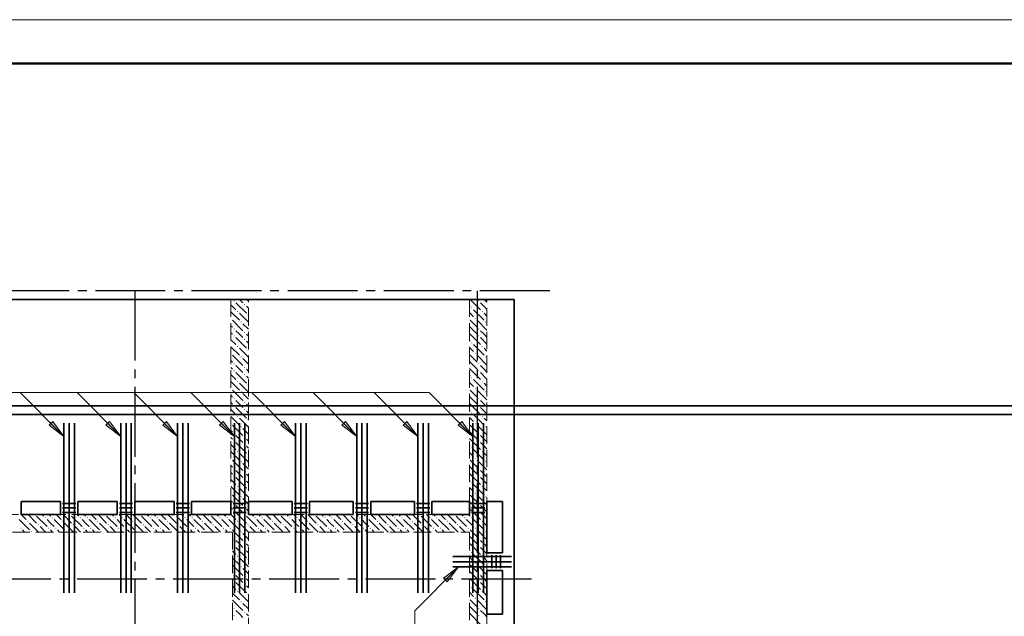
# Model space of a CAD drawing. Header units: millimetres. Extents: x 0 to 60308, y 0 to 42000.
# Tile 24 of 25: x 37443 to 48710, y 35176 to 42000. Entities that reach past the tile are written whole.
import ezdxf

# ---------------------------------------------------------------- set-up
doc = ezdxf.new("R2010")
doc.units = ezdxf.units.MM
doc.linetypes.add('______2', pattern=[270, 200, -70])
doc.linetypes.add('______5', pattern=[1100, 800, -100, 100, -100])
for name, color, linetype, lineweight in [('S1 Стержни арматуры фон', 7, 'Continuous', 25), ('Standard', 7, 'Continuous', 25), ('Оси', 40, '______5', 18), ('Позиционная метка номер позиции', 7, 'Continuous', 13), ('Поперечное армирование AW фон', 7, 'Continuous', 25)]:
    doc.layers.add(name, color=color, linetype=linetype, lineweight=lineweight)
doc.layers.add('ЖБ Перекрытие верхний уровень', color=7, linetype='Continuous', lineweight=25, true_color=0xe0e0ff)
doc.layers.add('ЖБ Стена верхний уровень', color=7, linetype='Continuous', lineweight=25, true_color=0x006e00)

msp = doc.modelspace()

# ---------------------------------------------------------------- hatches: boundary and pattern name
at = {"layer": 'ЖБ Стена верхний уровень', "linetype": 'Continuous', "lineweight": 18, "transparency": 33554687}
for points in [[(39890, 38783), (39897, 38790), (39903, 38783), (39897, 38777)], [(42690, 38783), (42697, 38790), (42703, 38783), (42697, 38777)], [(39930, 38663), (39937, 38670), (39943, 38663), (39937, 38657)], [(40010, 38743), (40017, 38750), (40023, 38743), (40017, 38737)], [(42610, 38703), (42617, 38710), (42623, 38703), (42617, 38697)], [(42730, 38663), (42737, 38670), (42743, 38663), (42737, 38657)], [(39860, 38587), (39863, 38583), (39860, 38580)], [(39970, 38543), (39977, 38550), (39983, 38543), (39977, 38537)], [(40050, 38623), (40057, 38630), (40060, 38627), (40060, 38620), (40057, 38617)], [(42650, 38583), (42657, 38590), (42663, 38583), (42657, 38577)], [(42770, 38543), (42777, 38550), (42783, 38543), (42777, 38537)], [(39890, 38463), (39897, 38470), (39903, 38463), (39897, 38457)], [(40010, 38423), (40017, 38430), (40023, 38423), (40017, 38417)], [(42690, 38463), (42697, 38470), (42703, 38463), (42697, 38457)], [(39890, 38383), (39897, 38390), (39903, 38383), (39897, 38377)], [(40010, 38343), (40017, 38350), (40023, 38343), (40017, 38337)], [(42610, 38303), (42617, 38310), (42623, 38303), (42617, 38297)], [(42690, 38383), (42697, 38390), (42703, 38383), (42697, 38377)], [(39930, 38263), (39937, 38270), (39943, 38263), (39937, 38257)], [(40050, 38223), (40057, 38230), (40060, 38227), (40060, 38220), (40057, 38217)], [(42730, 38263), (42737, 38270), (42743, 38263), (42737, 38257)], [(39860, 38187), (39863, 38183), (39860, 38180)], [(39970, 38143), (39977, 38150), (39983, 38143), (39977, 38137)], [(42650, 38183), (42657, 38190), (42663, 38183), (42657, 38177)], [(42770, 38143), (42777, 38150), (42783, 38143), (42777, 38137)], [(39890, 38063), (39897, 38070), (39903, 38063), (39897, 38057)], [(39890, 37983), (39897, 37990), (39903, 37983), (39897, 37977)], [(40010, 38023), (40017, 38030), (40023, 38023), (40017, 38017)], [(42690, 38063), (42697, 38070), (42703, 38063), (42697, 38057)], [(42690, 37983), (42697, 37990), (42703, 37983), (42697, 37977)], [(39930, 37863), (39937, 37870), (39943, 37863), (39937, 37857)], [(40010, 37943), (40017, 37950), (40023, 37943), (40017, 37937)], [(42610, 37903), (42617, 37910), (42623, 37903), (42617, 37897)], [(42730, 37863), (42737, 37870), (42743, 37863), (42737, 37857)], [(39860, 37787), (39863, 37783), (39860, 37780)], [(39970, 37743), (39977, 37750), (39983, 37743), (39977, 37737)], [(40050, 37823), (40057, 37830), (40060, 37827), (40060, 37820), (40057, 37817)], [(42650, 37783), (42657, 37790), (42663, 37783), (42657, 37777)], [(42770, 37743), (42777, 37750), (42783, 37743), (42777, 37737)], [(39890, 37663), (39897, 37670), (39903, 37663), (39897, 37657)], [(42690, 37663), (42697, 37670), (42703, 37663), (42697, 37657)], [(39890, 37583), (39897, 37590), (39903, 37583), (39897, 37577)], [(40010, 37623), (40017, 37630), (40023, 37623), (40017, 37617)], [(40010, 37543), (40017, 37550), (40023, 37543), (40017, 37537)], [(42690, 37583), (42697, 37590), (42703, 37583), (42697, 37577)], [(39930, 37463), (39937, 37470), (39943, 37463), (39937, 37457)], [(40050, 37423), (40057, 37430), (40060, 37427), (40060, 37420), (40057, 37417)], [(42610, 37503), (42617, 37510), (42623, 37503), (42617, 37497)], [(42730, 37463), (42737, 37470), (42743, 37463), (42737, 37457)], [(39860, 37387), (39863, 37383), (39860, 37380)], [(39970, 37343), (39977, 37350), (39983, 37343), (39977, 37337)], [(42650, 37383), (42657, 37390), (42663, 37383), (42657, 37377)], [(42770, 37343), (42777, 37350), (42783, 37343), (42777, 37337)], [(39890, 37263), (39897, 37270), (39903, 37263), (39897, 37257)], [(39890, 37183), (39897, 37190), (39903, 37183), (39897, 37177)], [(40010, 37223), (40017, 37230), (40023, 37223), (40017, 37217)], [(42690, 37263), (42697, 37270), (42703, 37263), (42697, 37257)], [(42690, 37183), (42697, 37190), (42703, 37183), (42697, 37177)], [(39930, 37063), (39937, 37070), (39943, 37063), (39937, 37057)], [(40010, 37143), (40017, 37150), (40023, 37143), (40017, 37137)], [(42610, 37103), (42617, 37110), (42623, 37103), (42617, 37097)], [(42730, 37063), (42737, 37070), (42743, 37063), (42737, 37057)], [(39860, 36987), (39863, 36983), (39860, 36980)], [(40050, 37023), (40057, 37030), (40060, 37027), (40060, 37020), (40057, 37017)], [(42650, 36983), (42657, 36990), (42663, 36983), (42657, 36977)], [(39890, 36863), (39897, 36870), (39903, 36863), (39897, 36857)], [(39970, 36943), (39977, 36950), (39983, 36943), (39977, 36937)], [(42690, 36863), (42697, 36870), (42703, 36863), (42697, 36857)], [(42770, 36943), (42777, 36950), (42783, 36943), (42777, 36937)], [(39890, 36783), (39897, 36790), (39903, 36783), (39897, 36777)], [(40010, 36823), (40017, 36830), (40023, 36823), (40017, 36817)], [(40010, 36743), (40017, 36750), (40023, 36743), (40017, 36737)], [(42690, 36783), (42697, 36790), (42703, 36783), (42697, 36777)], [(39930, 36663), (39937, 36670), (39943, 36663), (39937, 36657)], [(40050, 36623), (40057, 36630), (40060, 36627), (40060, 36620), (40057, 36617)], [(42610, 36703), (42617, 36710), (42623, 36703), (42617, 36697)], [(42730, 36663), (42737, 36670), (42743, 36663), (42737, 36657)], [(39860, 36587), (39863, 36583), (39860, 36580)], [(39970, 36543), (39977, 36550), (39983, 36543), (39977, 36537)], [(42650, 36583), (42657, 36590), (42663, 36583), (42657, 36577)], [(42770, 36543), (42777, 36550), (42783, 36543), (42777, 36537)], [(39890, 36463), (39897, 36470), (39903, 36463), (39897, 36457)], [(40010, 36423), (40017, 36430), (40023, 36423), (40017, 36417)], [(42690, 36463), (42697, 36470), (42703, 36463), (42697, 36457)], [(37620, 36340), (37617, 36337), (37614, 36340)], [(37730, 36303), (37737, 36310), (37743, 36303), (37737, 36297)], [(37810, 36303), (37817, 36310), (37823, 36303), (37817, 36297)], [(38020, 36340), (38017, 36337), (38014, 36340)], [(38130, 36303), (38137, 36310), (38143, 36303), (38137, 36297)], [(38210, 36303), (38217, 36310), (38223, 36303), (38217, 36297)], [(38420, 36340), (38417, 36337), (38414, 36340)], [(38530, 36303), (38537, 36310), (38543, 36303), (38537, 36297)], [(38610, 36303), (38617, 36310), (38623, 36303), (38617, 36297)], [(38820, 36340), (38817, 36337), (38814, 36340)], [(38930, 36303), (38937, 36310), (38943, 36303), (38937, 36297)], [(39010, 36303), (39017, 36310), (39023, 36303), (39017, 36297)], [(39220, 36340), (39217, 36337), (39214, 36340)], [(39330, 36303), (39337, 36310), (39343, 36303), (39337, 36297)], [(39410, 36303), (39417, 36310), (39423, 36303), (39417, 36297)], [(39620, 36340), (39617, 36337), (39614, 36340)], [(39730, 36303), (39737, 36310), (39743, 36303), (39737, 36297)], [(39810, 36303), (39817, 36310), (39823, 36303), (39817, 36297)], [(39890, 36383), (39897, 36390), (39903, 36383), (39897, 36377)], [(40010, 36343), (40017, 36350), (40023, 36343), (40020, 36340), (40014, 36340)], [(40020, 36340), (40017, 36337), (40014, 36340)], [(40130, 36303), (40137, 36310), (40143, 36303), (40137, 36297)], [(40210, 36303), (40217, 36310), (40223, 36303), (40217, 36297)], [(40420, 36340), (40417, 36337), (40414, 36340)], [(40530, 36303), (40537, 36310), (40543, 36303), (40537, 36297)], [(40610, 36303), (40617, 36310), (40623, 36303), (40617, 36297)], [(40820, 36340), (40817, 36337), (40814, 36340)], [(40930, 36303), (40937, 36310), (40943, 36303), (40937, 36297)], [(41010, 36303), (41017, 36310), (41023, 36303), (41017, 36297)], [(41220, 36340), (41217, 36337), (41214, 36340)], [(41330, 36303), (41337, 36310), (41343, 36303), (41337, 36297)], [(41410, 36303), (41417, 36310), (41423, 36303), (41417, 36297)], [(41620, 36340), (41617, 36337), (41614, 36340)], [(41730, 36303), (41737, 36310), (41743, 36303), (41737, 36297)], [(41810, 36303), (41817, 36310), (41823, 36303), (41817, 36297)], [(42020, 36340), (42017, 36337), (42014, 36340)], [(42130, 36303), (42137, 36310), (42143, 36303), (42137, 36297)], [(42210, 36303), (42217, 36310), (42223, 36303), (42217, 36297)], [(42420, 36340), (42417, 36337), (42414, 36340)], [(42530, 36303), (42537, 36310), (42543, 36303), (42537, 36297)], [(42610, 36303), (42617, 36310), (42623, 36303), (42617, 36297)], [(42690, 36383), (42697, 36390), (42703, 36383), (42697, 36377)], [(37450, 36183), (37457, 36190), (37463, 36183), (37457, 36177)], [(37530, 36263), (37537, 36270), (37543, 36263), (37537, 36257)], [(37650, 36223), (37657, 36230), (37663, 36223), (37657, 36217)], [(37770, 36183), (37777, 36190), (37783, 36183), (37777, 36177)], [(37850, 36183), (37857, 36190), (37863, 36183), (37857, 36177)], [(37930, 36263), (37937, 36270), (37943, 36263), (37937, 36257)], [(38050, 36223), (38057, 36230), (38063, 36223), (38057, 36217)], [(38170, 36183), (38177, 36190), (38183, 36183), (38177, 36177)], [(38250, 36183), (38257, 36190), (38263, 36183), (38257, 36177)], [(38330, 36263), (38337, 36270), (38343, 36263), (38337, 36257)], [(38450, 36223), (38457, 36230), (38463, 36223), (38457, 36217)], [(38570, 36183), (38577, 36190), (38583, 36183), (38577, 36177)], [(38650, 36183), (38657, 36190), (38663, 36183), (38657, 36177)], [(38730, 36263), (38737, 36270), (38743, 36263), (38737, 36257)], [(38850, 36223), (38857, 36230), (38863, 36223), (38857, 36217)], [(38970, 36183), (38977, 36190), (38983, 36183), (38977, 36177)], [(39050, 36183), (39057, 36190), (39063, 36183), (39057, 36177)], [(39130, 36263), (39137, 36270), (39143, 36263), (39137, 36257)], [(39250, 36223), (39257, 36230), (39263, 36223), (39257, 36217)], [(39370, 36183), (39377, 36190), (39383, 36183), (39377, 36177)], [(39450, 36183), (39457, 36190), (39463, 36183), (39457, 36177)], [(39530, 36263), (39537, 36270), (39543, 36263), (39537, 36257)], [(39650, 36223), (39657, 36230), (39663, 36223), (39657, 36217)], [(39770, 36183), (39777, 36190), (39783, 36183), (39777, 36177)], [(39850, 36183), (39857, 36190), (39863, 36183), (39857, 36177)], [(39930, 36263), (39937, 36270), (39943, 36263), (39937, 36257)], [(40050, 36223), (40057, 36230), (40063, 36223), (40057, 36217)], [(40170, 36183), (40177, 36190), (40183, 36183), (40177, 36177)], [(40250, 36183), (40257, 36190), (40263, 36183), (40257, 36177)], [(40330, 36263), (40337, 36270), (40343, 36263), (40337, 36257)], [(40450, 36223), (40457, 36230), (40463, 36223), (40457, 36217)], [(40570, 36183), (40577, 36190), (40583, 36183), (40577, 36177)], [(40650, 36183), (40657, 36190), (40663, 36183), (40657, 36177)], [(40730, 36263), (40737, 36270), (40743, 36263), (40737, 36257)], [(40850, 36223), (40857, 36230), (40863, 36223), (40857, 36217)], [(40970, 36183), (40977, 36190), (40983, 36183), (40977, 36177)], [(41050, 36183), (41057, 36190), (41063, 36183), (41057, 36177)], [(41130, 36263), (41137, 36270), (41143, 36263), (41137, 36257)], [(41250, 36223), (41257, 36230), (41263, 36223), (41257, 36217)], [(41370, 36183), (41377, 36190), (41383, 36183), (41377, 36177)], [(41450, 36183), (41457, 36190), (41463, 36183), (41457, 36177)], [(41530, 36263), (41537, 36270), (41543, 36263), (41537, 36257)], [(41650, 36223), (41657, 36230), (41663, 36223), (41657, 36217)], [(41770, 36183), (41777, 36190), (41783, 36183), (41777, 36177)], [(41850, 36183), (41857, 36190), (41863, 36183), (41857, 36177)], [(41930, 36263), (41937, 36270), (41943, 36263), (41937, 36257)], [(42050, 36223), (42057, 36230), (42063, 36223), (42057, 36217)], [(42170, 36183), (42177, 36190), (42183, 36183), (42177, 36177)], [(42250, 36183), (42257, 36190), (42263, 36183), (42257, 36177)], [(42330, 36263), (42337, 36270), (42343, 36263), (42337, 36257)], [(42450, 36223), (42457, 36230), (42463, 36223), (42457, 36217)], [(42570, 36183), (42577, 36190), (42583, 36183), (42577, 36177)], [(42650, 36183), (42657, 36190), (42663, 36183), (42657, 36177)], [(42730, 36263), (42737, 36270), (42743, 36263), (42737, 36257)], [(37570, 36143), (37577, 36150), (37583, 36143), (37580, 36140), (37574, 36140)], [(37970, 36143), (37977, 36150), (37983, 36143), (37980, 36140), (37974, 36140)], [(38370, 36143), (38377, 36150), (38383, 36143), (38380, 36140), (38374, 36140)], [(38770, 36143), (38777, 36150), (38783, 36143), (38780, 36140), (38774, 36140)], [(39170, 36143), (39177, 36150), (39183, 36143), (39180, 36140), (39174, 36140)], [(39570, 36143), (39577, 36150), (39583, 36143), (39580, 36140), (39574, 36140)], [(39890, 36063), (39897, 36070), (39903, 36063), (39897, 36057)], [(39970, 36143), (39977, 36150), (39983, 36143), (39980, 36140), (39974, 36140)], [(39980, 36140), (39977, 36137), (39974, 36140)], [(40370, 36143), (40377, 36150), (40383, 36143), (40380, 36140), (40374, 36140)], [(40770, 36143), (40777, 36150), (40783, 36143), (40780, 36140), (40774, 36140)], [(41170, 36143), (41177, 36150), (41183, 36143), (41180, 36140), (41174, 36140)], [(41570, 36143), (41577, 36150), (41583, 36143), (41580, 36140), (41574, 36140)], [(41970, 36143), (41977, 36150), (41983, 36143), (41980, 36140), (41974, 36140)], [(42370, 36143), (42377, 36150), (42383, 36143), (42380, 36140), (42374, 36140)], [(42690, 36063), (42697, 36070), (42703, 36063), (42697, 36057)], [(42770, 36143), (42777, 36150), (42783, 36143), (42777, 36137)], [(39890, 35983), (39897, 35990), (39903, 35983), (39897, 35977)], [(40010, 36023), (40017, 36030), (40023, 36023), (40017, 36017)], [(40010, 35943), (40017, 35950), (40023, 35943), (40017, 35937)], [(42690, 35983), (42697, 35990), (42703, 35983), (42697, 35977)], [(39930, 35863), (39937, 35870), (39943, 35863), (39937, 35857)], [(40050, 35823), (40057, 35830), (40060, 35827), (40060, 35820), (40057, 35817)], [(42610, 35903), (42617, 35910), (42623, 35903), (42617, 35897)], [(42730, 35863), (42737, 35870), (42743, 35863), (42737, 35857)], [(39970, 35743), (39977, 35750), (39983, 35743), (39977, 35737)], [(42650, 35783), (42657, 35790), (42663, 35783), (42657, 35777)], [(42770, 35743), (42777, 35750), (42783, 35743), (42777, 35737)], [(39890, 35663), (39897, 35670), (39903, 35663), (39897, 35657)], [(40010, 35623), (40017, 35630), (40023, 35623), (40017, 35617)], [(42690, 35663), (42697, 35670), (42703, 35663), (42697, 35657)], [(39890, 35583), (39897, 35590), (39903, 35583), (39897, 35577)], [(40010, 35543), (40017, 35550), (40023, 35543), (40017, 35537)], [(42610, 35503), (42617, 35510), (42623, 35503), (42617, 35497)], [(42690, 35583), (42697, 35590), (42703, 35583), (42697, 35577)], [(39930, 35463), (39937, 35470), (39943, 35463), (39937, 35457)], [(40050, 35423), (40057, 35430), (40060, 35427), (40060, 35420), (40057, 35417)], [(42650, 35383), (42657, 35390), (42663, 35383), (42657, 35377)], [(42730, 35463), (42737, 35470), (42743, 35463), (42737, 35457)], [(39890, 35263), (39897, 35270), (39903, 35263), (39897, 35257)], [(39970, 35343), (39977, 35350), (39983, 35343), (39977, 35337)], [(42690, 35263), (42697, 35270), (42703, 35263), (42697, 35257)], [(42770, 35343), (42777, 35350), (42783, 35343), (42777, 35337)], [(39890, 35183), (39897, 35190), (39903, 35183), (39897, 35177)], [(40010, 35223), (40017, 35230), (40023, 35223), (40017, 35217)], [(42690, 35183), (42697, 35190), (42703, 35183), (42697, 35177)]]:
    msp.add_hatch(color=7, dxfattribs=at).paths.add_polyline_path(points, flags=16)
at = {"layer": 'Позиционная метка номер позиции', "linetype": 'Continuous', "lineweight": 13, "transparency": 33554687}
for points in [[(37823, 37404), (37950, 37234), (37780, 37361)], [(38473, 37404), (38600, 37234), (38430, 37361)], [(39123, 37404), (39250, 37234), (39080, 37361)], [(39773, 37404), (39900, 37234), (39730, 37361)], [(40473, 37404), (40600, 37234), (40430, 37361)], [(41173, 37404), (41300, 37234), (41130, 37361)], [(41873, 37404), (42000, 37234), (41830, 37361)], [(42503, 37404), (42630, 37234), (42460, 37361)], [(42294, 35613), (42464, 35740), (42336, 35570)], [(42294, 35613), (42464, 35740), (42336, 35570)]]:
    msp.add_hatch(color=7, dxfattribs=at).paths.add_polyline_path(points, flags=16)

# ---------------------------------------------------------------- linework, layer by layer
at = {"layer": 'S1 Стержни арматуры фон', "color": 7, "linetype": 'Continuous', "lineweight": 35, "transparency": 33554687}
for p, q in [((37950, 37384), (37950, 35446)), ((37950, 37384), (37950, 35446)), ((38010, 37384), (38010, 35446)), ((38010, 37384), (38010, 35446)), ((38070, 37384), (38070, 35446)), ((38070, 37384), (38070, 35446)), ((38600, 37384), (38600, 35446)), ((38600, 37384), (38600, 35446)), ((38660, 37384), (38660, 35446)), ((38660, 37384), (38660, 35446)), ((38720, 37384), (38720, 35446)), ((38720, 37384), (38720, 35446)), ((39250, 37384), (39250, 35446)), ((39250, 37384), (39250, 35446)), ((39310, 37384), (39310, 35446)), ((39310, 37384), (39310, 35446)), ((39370, 37384), (39370, 35446)), ((39370, 37384), (39370, 35446)), ((39900, 37384), (39900, 35446)), ((39900, 37384), (39900, 35446)), ((39960, 37384), (39960, 35446)), ((39960, 37384), (39960, 35446)), ((40020, 37384), (40020, 35446)), ((40020, 37384), (40020, 35446)), ((40600, 37384), (40600, 35446)), ((40600, 37384), (40600, 35446)), ((40660, 37384), (40660, 35446)), ((40660, 37384), (40660, 35446)), ((40720, 37384), (40720, 35446)), ((40720, 37384), (40720, 35446)), ((41300, 37384), (41300, 35446)), ((41300, 37384), (41300, 35446)), ((41360, 37384), (41360, 35446)), ((41360, 37384), (41360, 35446)), ((41420, 37384), (41420, 35446)), ((41420, 37384), (41420, 35446)), ((42000, 37384), (42000, 35446)), ((42000, 37384), (42000, 35446)), ((42060, 37384), (42060, 35446)), ((42060, 37384), (42060, 35446)), ((42120, 37384), (42120, 35446)), ((42120, 37384), (42120, 35446)), ((42630, 37384), (42630, 35446)), ((42630, 37384), (42630, 35446)), ((42690, 37384), (42690, 35446)), ((42690, 37384), (42690, 35446)), ((42750, 37384), (42750, 35446)), ((42750, 37384), (42750, 35446)), ((43070, 35860), (42398, 35860)), ((43070, 35800), (42398, 35800)), ((43070, 35740), (42398, 35740))]:
    msp.add_line(p, q, dxfattribs=at)
at = {"layer": 'Standard', "color": 7, "linetype": 'Continuous', "lineweight": 13, "transparency": 33554687}
msp.add_lwpolyline([(0, 0), (59400, 0), (59400, 42000), (0, 42000), (0, 0)], close=True, dxfattribs=at)
at = {"layer": 'Standard', "color": 7, "linetype": 'Continuous', "lineweight": 50, "transparency": 33554687}
msp.add_lwpolyline([(2000, 41500), (58900, 41500), (58900, 500), (2000, 500), (2000, 41500)], close=True, dxfattribs=at)
at = {"layer": 'Standard', "color": 254, "linetype": 'Continuous', "lineweight": 35, "true_color": 0xc4c4ff, "transparency": 33554687}
for points in [[(6925, 19700), (49880, 19700), (49880, 37584), (6925, 37584), (6925, 19700)], [(7025, 19800), (49780, 19800), (49780, 37484), (7025, 37484), (7025, 19800)]]:
    msp.add_lwpolyline(points, dxfattribs=at)
at = {"layer": 'ЖБ Перекрытие верхний уровень', "color": 7, "linetype": 'Continuous', "lineweight": 35, "transparency": 33554687}
for p, q in [((43100, 38800), (34420, 38800)), ((43100, 34830), (43100, 38800)), ((37460, 36340), (37460, 36490)), ((37460, 36490), (37910, 36490)), ((37910, 36490), (37910, 36340)), ((38110, 36340), (38110, 36490)), ((38110, 36490), (38560, 36490)), ((38560, 36490), (38560, 36340)), ((38760, 36340), (38760, 36490)), ((38760, 36490), (39210, 36490)), ((39210, 36490), (39210, 36340)), ((39410, 36340), (39410, 36490)), ((39410, 36490), (39860, 36490)), ((39860, 36490), (39860, 36340)), ((40060, 36340), (40060, 36490)), ((40060, 36490), (40560, 36490)), ((40560, 36490), (40560, 36340)), ((40760, 36340), (40760, 36490)), ((40760, 36490), (41260, 36490)), ((41260, 36490), (41260, 36340)), ((41460, 36340), (41460, 36490)), ((41460, 36490), (41960, 36490)), ((41960, 36490), (41960, 36340)), ((42160, 36340), (42160, 36490)), ((42160, 36490), (42590, 36490)), ((42590, 36490), (42590, 36340)), ((42790, 35900), (42790, 36490)), ((42790, 36490), (42970, 36490)), ((42970, 36490), (42970, 35900)), ((37910, 36340), (37460, 36340)), ((38560, 36340), (38110, 36340)), ((39210, 36340), (38760, 36340)), ((39860, 36340), (39410, 36340)), ((40560, 36340), (40060, 36340)), ((41260, 36340), (40760, 36340)), ((41960, 36340), (41460, 36340)), ((42590, 36340), (42160, 36340)), ((42970, 35900), (42790, 35900)), ((42790, 35700), (42970, 35700)), ((42790, 35200), (42790, 35700)), ((42970, 35700), (42970, 35200)), ((42970, 35200), (42790, 35200))]:
    msp.add_line(p, q, dxfattribs=at)
at = {"layer": 'ЖБ Стена верхний уровень', "color": 251, "linetype": '______2', "lineweight": 13, "true_color": 0x656565, "transparency": 33554687}
for p, q in [((39860, 38800), (39860, 36340)), ((40060, 38800), (39860, 38800)), ((40060, 36340), (40060, 38800)), ((42590, 38800), (42590, 36340)), ((42790, 38800), (42590, 38800)), ((42790, 36340), (42790, 38800)), ((39860, 36340), (34930, 36340)), ((42590, 36340), (40060, 36340)), ((42790, 34500), (42790, 36340)), ((34930, 36140), (39880, 36140)), ((39880, 36140), (39880, 33520)), ((40060, 36140), (42590, 36140)), ((40060, 34420), (40060, 36140)), ((42590, 36140), (42590, 34500))]:
    msp.add_line(p, q, dxfattribs=at)
at = {"layer": 'ЖБ Стена верхний уровень', "color": 9, "linetype": 'Continuous', "lineweight": 18, "true_color": 0xc7c7c7, "transparency": 33554687}
for p, q in [((39917, 38763), (40037, 38643)), ((39997, 38763), (39960, 38800)), ((40040, 38800), (40060, 38780)), ((42600, 38800), (42717, 38683)), ((42717, 38763), (42790, 38690)), ((42790, 38770), (42760, 38800)), ((39860, 38740), (39917, 38683)), ((39860, 38660), (39957, 38563)), ((40037, 38723), (40060, 38700)), ((42590, 38730), (42597, 38723)), ((42597, 38643), (42590, 38650)), ((42637, 38683), (42757, 38563)), ((39877, 38563), (39997, 38443)), ((39957, 38643), (40060, 38540)), ((42637, 38603), (42597, 38643)), ((42597, 38563), (42677, 38483)), ((42677, 38563), (42790, 38450)), ((42757, 38643), (42790, 38610)), ((39860, 38500), (39877, 38483)), ((39860, 38420), (39877, 38403)), ((39957, 38403), (39917, 38443)), ((40060, 38460), (39997, 38523)), ((42597, 38483), (42590, 38490)), ((42597, 38483), (42677, 38403)), ((42757, 38403), (42717, 38443)), ((39860, 38340), (39917, 38283)), ((39917, 38363), (40037, 38243)), ((39997, 38363), (39957, 38403)), ((40037, 38403), (40060, 38380)), ((40037, 38323), (40060, 38300)), ((42590, 38410), (42597, 38403)), ((42590, 38330), (42597, 38323)), ((42597, 38403), (42717, 38283)), ((42717, 38363), (42790, 38290)), ((42790, 38370), (42757, 38403)), ((39860, 38260), (39957, 38163)), ((39957, 38243), (40060, 38140)), ((42597, 38243), (42590, 38250)), ((42637, 38203), (42597, 38243)), ((42637, 38283), (42757, 38163)), ((42757, 38243), (42790, 38210)), ((39860, 38100), (39877, 38083)), ((39877, 38163), (39997, 38043)), ((40060, 38060), (39997, 38123)), ((42597, 38083), (42590, 38090)), ((42597, 38163), (42677, 38083)), ((42597, 38083), (42677, 38003)), ((42677, 38163), (42790, 38050)), ((39860, 38020), (39877, 38003)), ((39957, 38003), (39917, 38043)), ((39997, 37963), (39957, 38003)), ((40037, 38003), (40060, 37980)), ((42590, 38010), (42597, 38003)), ((42597, 38003), (42717, 37883)), ((42757, 38003), (42717, 38043)), ((42790, 37970), (42757, 38003)), ((39860, 37940), (39917, 37883)), ((39860, 37860), (39957, 37763)), ((39917, 37963), (40037, 37843)), ((40037, 37923), (40060, 37900)), ((42590, 37930), (42597, 37923)), ((42637, 37883), (42757, 37763)), ((42717, 37963), (42790, 37890)), ((39877, 37763), (39997, 37643)), ((39957, 37843), (40060, 37740)), ((42597, 37843), (42590, 37850)), ((42637, 37803), (42597, 37843)), ((42597, 37763), (42677, 37683)), ((42677, 37763), (42790, 37650)), ((42757, 37843), (42790, 37810)), ((39860, 37700), (39877, 37683)), ((39957, 37603), (39917, 37643)), ((40060, 37660), (39997, 37723)), ((42597, 37683), (42590, 37690)), ((42597, 37683), (42677, 37603)), ((42757, 37603), (42717, 37643)), ((39860, 37620), (39877, 37603)), ((39860, 37540), (39917, 37483)), ((39917, 37563), (40037, 37443)), ((39997, 37563), (39957, 37603)), ((40037, 37603), (40060, 37580)), ((40037, 37523), (40060, 37500)), ((42590, 37610), (42597, 37603)), ((42590, 37530), (42597, 37523)), ((42597, 37603), (42717, 37483)), ((42717, 37563), (42790, 37490)), ((42790, 37570), (42757, 37603)), ((39860, 37460), (39957, 37363)), ((39957, 37443), (40060, 37340)), ((42597, 37443), (42590, 37450)), ((42637, 37403), (42597, 37443)), ((42637, 37483), (42757, 37363)), ((42757, 37443), (42790, 37410)), ((39860, 37300), (39877, 37283)), ((39877, 37363), (39997, 37243)), ((40060, 37260), (39997, 37323)), ((42597, 37363), (42677, 37283)), ((42677, 37363), (42790, 37250)), ((39860, 37220), (39877, 37203)), ((39957, 37203), (39917, 37243)), ((39997, 37163), (39957, 37203)), ((40037, 37203), (40060, 37180)), ((42597, 37283), (42590, 37290)), ((42590, 37210), (42597, 37203)), ((42597, 37283), (42677, 37203)), ((42597, 37203), (42717, 37083)), ((42757, 37203), (42717, 37243)), ((42790, 37170), (42757, 37203)), ((39860, 37140), (39917, 37083)), ((39917, 37163), (40037, 37043)), ((40037, 37123), (40060, 37100)), ((42590, 37130), (42597, 37123)), ((42637, 37083), (42757, 36963)), ((42717, 37163), (42790, 37090)), ((39860, 37060), (39957, 36963)), ((39877, 36963), (39997, 36843)), ((39957, 37043), (40060, 36940)), ((42597, 37043), (42590, 37050)), ((42637, 37003), (42597, 37043)), ((42597, 36963), (42677, 36883)), ((42677, 36963), (42790, 36850)), ((42757, 37043), (42790, 37010)), ((39860, 36900), (39877, 36883)), ((39957, 36803), (39917, 36843)), ((40060, 36860), (39997, 36923)), ((42597, 36883), (42590, 36890)), ((42597, 36883), (42677, 36803)), ((42757, 36803), (42717, 36843)), ((39860, 36820), (39877, 36803)), ((39860, 36740), (39917, 36683)), ((39917, 36763), (40037, 36643)), ((39997, 36763), (39957, 36803)), ((40037, 36803), (40060, 36780)), ((42590, 36810), (42597, 36803)), ((42590, 36730), (42597, 36723)), ((42597, 36803), (42717, 36683)), ((42717, 36763), (42790, 36690)), ((42790, 36770), (42757, 36803)), ((39860, 36660), (39957, 36563)), ((39957, 36643), (40060, 36540)), ((40037, 36723), (40060, 36700)), ((42597, 36643), (42590, 36650)), ((42637, 36603), (42597, 36643)), ((42637, 36683), (42757, 36563)), ((42757, 36643), (42790, 36610)), ((39877, 36563), (39997, 36443)), ((40060, 36460), (39997, 36523)), ((42597, 36563), (42677, 36483)), ((42677, 36563), (42790, 36450)), ((39860, 36500), (39877, 36483)), ((39860, 36420), (39877, 36403)), ((39957, 36403), (39917, 36443)), ((39997, 36363), (39957, 36403)), ((40037, 36403), (40060, 36380)), ((42597, 36483), (42590, 36490)), ((42590, 36410), (42597, 36403)), ((42597, 36483), (42677, 36403)), ((42597, 36403), (42660, 36340)), ((42757, 36403), (42717, 36443)), ((42790, 36370), (42757, 36403)), ((37437, 36283), (37557, 36163)), ((37460, 36340), (37517, 36283)), ((37540, 36340), (37637, 36243)), ((37637, 36323), (37757, 36203)), ((37700, 36340), (37717, 36323)), ((37797, 36243), (37757, 36283)), ((37780, 36340), (37797, 36323)), ((37837, 36283), (37957, 36163)), ((37860, 36340), (37917, 36283)), ((37940, 36340), (38037, 36243)), ((38037, 36323), (38157, 36203)), ((38100, 36340), (38117, 36323)), ((38197, 36243), (38157, 36283)), ((38180, 36340), (38197, 36323)), ((38237, 36283), (38357, 36163)), ((38260, 36340), (38317, 36283)), ((38340, 36340), (38437, 36243)), ((38437, 36323), (38557, 36203)), ((38500, 36340), (38517, 36323)), ((38597, 36243), (38557, 36283)), ((38580, 36340), (38597, 36323)), ((38637, 36283), (38757, 36163)), ((38660, 36340), (38717, 36283)), ((38740, 36340), (38837, 36243)), ((38837, 36323), (38957, 36203)), ((38900, 36340), (38917, 36323)), ((38997, 36243), (38957, 36283)), ((38980, 36340), (38997, 36323)), ((39037, 36283), (39157, 36163)), ((39060, 36340), (39117, 36283)), ((39140, 36340), (39237, 36243)), ((39237, 36323), (39357, 36203)), ((39300, 36340), (39317, 36323)), ((39397, 36243), (39357, 36283)), ((39380, 36340), (39397, 36323)), ((39437, 36283), (39557, 36163)), ((39460, 36340), (39517, 36283)), ((39540, 36340), (39637, 36243)), ((39637, 36323), (39757, 36203)), ((39700, 36340), (39717, 36323)), ((39797, 36243), (39757, 36283)), ((39780, 36340), (39797, 36323)), ((39837, 36283), (39957, 36163)), ((39860, 36340), (39917, 36283)), ((39860, 36340), (39860, 36340)), ((39917, 36363), (39940, 36340)), ((39940, 36340), (40037, 36243)), ((40037, 36323), (40157, 36203)), ((40100, 36340), (40117, 36323)), ((40197, 36243), (40157, 36283)), ((40180, 36340), (40197, 36323)), ((40237, 36283), (40357, 36163)), ((40260, 36340), (40317, 36283)), ((40340, 36340), (40437, 36243)), ((40437, 36323), (40557, 36203)), ((40500, 36340), (40517, 36323)), ((40597, 36243), (40557, 36283)), ((40580, 36340), (40597, 36323)), ((40637, 36283), (40757, 36163)), ((40660, 36340), (40717, 36283)), ((40740, 36340), (40837, 36243)), ((40837, 36323), (40957, 36203)), ((40900, 36340), (40917, 36323)), ((40997, 36243), (40957, 36283)), ((40980, 36340), (40997, 36323)), ((41037, 36283), (41157, 36163)), ((41060, 36340), (41117, 36283)), ((41140, 36340), (41237, 36243)), ((41237, 36323), (41357, 36203)), ((41300, 36340), (41317, 36323)), ((41397, 36243), (41357, 36283)), ((41380, 36340), (41397, 36323)), ((41437, 36283), (41557, 36163)), ((41460, 36340), (41517, 36283)), ((41540, 36340), (41637, 36243)), ((41637, 36323), (41757, 36203)), ((41700, 36340), (41717, 36323)), ((41797, 36243), (41757, 36283)), ((41780, 36340), (41797, 36323)), ((41837, 36283), (41957, 36163)), ((41860, 36340), (41917, 36283)), ((41940, 36340), (42037, 36243)), ((42037, 36323), (42157, 36203)), ((42100, 36340), (42117, 36323)), ((42197, 36243), (42157, 36283)), ((42180, 36340), (42197, 36323)), ((42237, 36283), (42357, 36163)), ((42260, 36340), (42317, 36283)), ((42340, 36340), (42437, 36243)), ((42437, 36323), (42557, 36203)), ((42500, 36340), (42517, 36323)), ((42590, 36250), (42557, 36283)), ((42580, 36340), (42590, 36330)), ((42590, 36330), (42597, 36323)), ((42637, 36283), (42757, 36163)), ((42660, 36340), (42717, 36283)), ((42717, 36363), (42740, 36340)), ((42740, 36340), (42790, 36290)), ((37557, 36243), (37660, 36140)), ((37740, 36140), (37677, 36203)), ((37837, 36203), (37797, 36243)), ((37957, 36243), (38060, 36140)), ((38140, 36140), (38077, 36203)), ((38237, 36203), (38197, 36243)), ((38357, 36243), (38460, 36140)), ((38540, 36140), (38477, 36203)), ((38637, 36203), (38597, 36243)), ((38757, 36243), (38860, 36140)), ((38940, 36140), (38877, 36203)), ((39037, 36203), (38997, 36243)), ((39157, 36243), (39260, 36140)), ((39340, 36140), (39277, 36203)), ((39437, 36203), (39397, 36243)), ((39557, 36243), (39660, 36140)), ((39740, 36140), (39677, 36203)), ((39837, 36203), (39797, 36243)), ((39957, 36243), (40060, 36140)), ((40140, 36140), (40077, 36203)), ((40237, 36203), (40197, 36243)), ((40357, 36243), (40460, 36140)), ((40540, 36140), (40477, 36203)), ((40637, 36203), (40597, 36243)), ((40757, 36243), (40860, 36140)), ((40940, 36140), (40877, 36203)), ((41037, 36203), (40997, 36243)), ((41157, 36243), (41260, 36140)), ((41340, 36140), (41277, 36203)), ((41437, 36203), (41397, 36243)), ((41557, 36243), (41660, 36140)), ((41740, 36140), (41677, 36203)), ((41837, 36203), (41797, 36243)), ((41957, 36243), (42060, 36140)), ((42140, 36140), (42077, 36203)), ((42237, 36203), (42197, 36243)), ((42357, 36243), (42460, 36140)), ((42540, 36140), (42477, 36203)), ((42597, 36243), (42590, 36250)), ((42637, 36203), (42597, 36243)), ((42757, 36243), (42790, 36210)), ((37477, 36163), (37500, 36140)), ((37797, 36163), (37820, 36140)), ((37877, 36163), (37900, 36140)), ((38197, 36163), (38220, 36140)), ((38277, 36163), (38300, 36140)), ((38597, 36163), (38620, 36140)), ((38677, 36163), (38700, 36140)), ((38997, 36163), (39020, 36140)), ((39077, 36163), (39100, 36140)), ((39397, 36163), (39420, 36140)), ((39477, 36163), (39500, 36140)), ((39797, 36163), (39820, 36140)), ((39877, 36163), (39900, 36140)), ((39900, 36140), (39997, 36043)), ((40060, 36060), (39997, 36123)), ((40197, 36163), (40220, 36140)), ((40277, 36163), (40300, 36140)), ((40597, 36163), (40620, 36140)), ((40677, 36163), (40700, 36140)), ((40997, 36163), (41020, 36140)), ((41077, 36163), (41100, 36140)), ((41397, 36163), (41420, 36140)), ((41477, 36163), (41500, 36140)), ((41797, 36163), (41820, 36140)), ((41877, 36163), (41900, 36140)), ((42197, 36163), (42220, 36140)), ((42277, 36163), (42300, 36140)), ((42597, 36083), (42590, 36090)), ((42597, 36163), (42677, 36083)), ((42597, 36083), (42677, 36003)), ((42677, 36163), (42790, 36050)), ((39957, 36003), (39917, 36043)), ((39917, 35963), (40037, 35843)), ((39997, 35963), (39957, 36003)), ((40037, 36003), (40060, 35980)), ((42590, 36010), (42597, 36003)), ((42597, 36003), (42717, 35883)), ((42757, 36003), (42717, 36043)), ((42717, 35963), (42790, 35890)), ((42790, 35970), (42757, 36003)), ((39880, 35920), (39917, 35883)), ((39880, 35840), (39957, 35763)), ((39957, 35843), (40060, 35740)), ((40037, 35923), (40060, 35900)), ((42590, 35930), (42597, 35923)), ((42597, 35843), (42590, 35850)), ((42637, 35803), (42597, 35843)), ((42637, 35883), (42757, 35763)), ((42757, 35843), (42790, 35810)), ((39880, 35760), (39997, 35643)), ((40060, 35660), (39997, 35723)), ((42597, 35763), (42677, 35683)), ((42677, 35763), (42790, 35650)), ((39957, 35603), (39917, 35643)), ((39997, 35563), (39957, 35603)), ((40037, 35603), (40060, 35580)), ((42597, 35683), (42590, 35690)), ((42590, 35610), (42597, 35603)), ((42597, 35683), (42677, 35603)), ((42597, 35603), (42717, 35483)), ((42757, 35603), (42717, 35643)), ((42790, 35570), (42757, 35603)), ((39880, 35520), (39917, 35483)), ((39917, 35563), (40037, 35443)), ((40037, 35523), (40060, 35500)), ((42590, 35530), (42597, 35523)), ((42717, 35563), (42790, 35490)), ((39880, 35440), (39957, 35363)), ((39957, 35443), (40060, 35340)), ((42597, 35443), (42590, 35450)), ((42637, 35403), (42597, 35443)), ((42637, 35483), (42757, 35363)), ((42757, 35443), (42790, 35410)), ((39880, 35360), (39997, 35243)), ((40060, 35260), (39997, 35323)), ((42597, 35283), (42590, 35290)), ((42597, 35363), (42677, 35283)), ((42597, 35283), (42677, 35203)), ((42677, 35363), (42790, 35250)), ((39957, 35203), (39917, 35243)), ((39997, 35163), (39957, 35203)), ((40037, 35203), (40060, 35180)), ((42590, 35210), (42597, 35203)), ((42597, 35203), (42717, 35083)), ((42757, 35203), (42717, 35243)), ((42790, 35170), (42757, 35203))]:
    msp.add_line(p, q, dxfattribs=at)
at = {"layer": 'Оси', "color": 8, "linetype": '______5', "lineweight": -3, "transparency": 33554687}
for p, q in [((43510, 38900), (4600, 38900)), ((38760, 38900), (38760, 16970)), ((42680, 38900), (42680, 16970)), ((43300, 35600), (4600, 35600))]:
    msp.add_line(p, q, dxfattribs=at)
at = {"layer": 'Позиционная метка номер позиции', "color": 7, "linetype": 'Continuous', "lineweight": 13, "transparency": 33554687}
for p, q in [((37950, 37234), (37450, 37734)), ((38600, 37234), (38100, 37734)), ((39250, 37234), (38750, 37734)), ((39900, 37234), (39400, 37734)), ((40600, 37234), (40100, 37734)), ((41300, 37234), (40800, 37734)), ((42000, 37234), (41500, 37734)), ((37780, 37361), (37823, 37404)), ((37950, 37234), (37780, 37361)), ((37802, 37382), (37791, 37393)), ((37823, 37404), (37950, 37234)), ((38430, 37361), (38473, 37404)), ((38600, 37234), (38430, 37361)), ((38452, 37382), (38441, 37393)), ((38473, 37404), (38600, 37234)), ((39080, 37361), (39123, 37404)), ((39250, 37234), (39080, 37361)), ((39102, 37382), (39091, 37393)), ((39123, 37404), (39250, 37234)), ((39730, 37361), (39773, 37404)), ((39900, 37234), (39730, 37361)), ((39752, 37382), (39741, 37393)), ((39773, 37404), (39900, 37234)), ((40430, 37361), (40473, 37404)), ((40600, 37234), (40430, 37361)), ((40452, 37382), (40441, 37393)), ((40473, 37404), (40600, 37234)), ((41130, 37361), (41173, 37404)), ((41300, 37234), (41130, 37361)), ((41152, 37382), (41141, 37393)), ((41173, 37404), (41300, 37234)), ((41830, 37361), (41873, 37404)), ((42000, 37234), (41830, 37361)), ((41852, 37382), (41841, 37393)), ((41873, 37404), (42000, 37234)), ((42460, 37361), (42503, 37404)), ((42630, 37234), (42460, 37361)), ((42482, 37382), (42471, 37393)), ((42503, 37404), (42630, 37234)), ((37950, 37234), (37950, 37234)), ((37950, 37234), (37950, 37234)), ((37950, 37234), (37950, 37234)), ((38600, 37234), (38600, 37234)), ((38600, 37234), (38600, 37234)), ((38600, 37234), (38600, 37234)), ((39250, 37234), (39250, 37234)), ((39250, 37234), (39250, 37234)), ((39250, 37234), (39250, 37234)), ((39900, 37234), (39900, 37234)), ((39900, 37234), (39900, 37234)), ((39900, 37234), (39900, 37234)), ((40600, 37234), (40600, 37234)), ((40600, 37234), (40600, 37234)), ((40600, 37234), (40600, 37234)), ((41300, 37234), (41300, 37234)), ((41300, 37234), (41300, 37234)), ((41300, 37234), (41300, 37234)), ((42000, 37234), (42000, 37234)), ((42000, 37234), (42000, 37234)), ((42000, 37234), (42000, 37234)), ((42630, 37234), (42630, 37234)), ((42630, 37234), (42630, 37234)), ((42630, 37234), (42630, 37234)), ((42464, 35740), (41964, 35240)), ((42294, 35613), (42464, 35740)), ((42294, 35613), (42464, 35740)), ((42464, 35740), (42336, 35570)), ((42464, 35740), (42336, 35570)), ((42464, 35740), (42464, 35740)), ((42464, 35740), (42464, 35740)), ((42464, 35740), (42464, 35740)), ((42464, 35740), (42464, 35740)), ((42464, 35740), (42464, 35740)), ((42464, 35740), (42464, 35740)), ((42336, 35570), (42294, 35613)), ((42336, 35570), (42294, 35613)), ((42315, 35592), (42304, 35581)), ((42315, 35592), (42304, 35581))]:
    msp.add_line(p, q, dxfattribs=at)
for points in [[(42630, 37234), (42130, 37734), (33470, 37734)], [(42464, 35740), (41964, 35240), (41964, 33671), (41164, 33671)]]:
    msp.add_lwpolyline(points, dxfattribs=at)
at = {"layer": 'Поперечное армирование AW фон', "color": 7, "linetype": 'Continuous', "lineweight": 35, "transparency": 33554687}
for p, q in [((37935, 36465), (38085, 36465)), ((37935, 36415), (38085, 36415)), ((38585, 36465), (38735, 36465)), ((38585, 36415), (38735, 36415)), ((39235, 36465), (39385, 36465)), ((39235, 36415), (39385, 36415)), ((39885, 36465), (40035, 36465)), ((39885, 36415), (40035, 36415)), ((40585, 36465), (40735, 36465)), ((40585, 36415), (40735, 36415)), ((41285, 36465), (41435, 36465)), ((41285, 36415), (41435, 36415)), ((41985, 36465), (42135, 36465)), ((41985, 36415), (42135, 36415)), ((42615, 36465), (42765, 36465)), ((42615, 36415), (42765, 36415)), ((37935, 36365), (38085, 36365)), ((38585, 36365), (38735, 36365)), ((39235, 36365), (39385, 36365)), ((39885, 36365), (40035, 36365)), ((40585, 36365), (40735, 36365)), ((41285, 36365), (41435, 36365)), ((41985, 36365), (42135, 36365)), ((42615, 36365), (42765, 36365)), ((42845, 35725), (42845, 35875)), ((42895, 35725), (42895, 35875)), ((42945, 35725), (42945, 35875))]:
    msp.add_line(p, q, dxfattribs=at)

doc.saveas('drawing.dxf')
